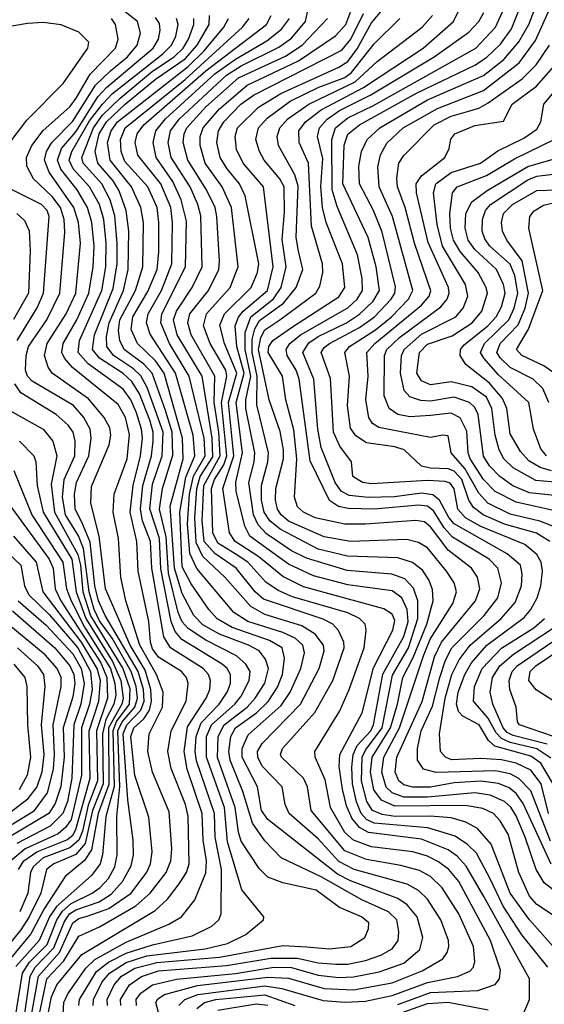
# Model space of a CAD drawing. Extents: x 997026 to 1115308, y 536381 to 619039.
# Tile 36 of 256: x 1021455 to 1023230, y 545429 to 548761. Entities that reach past the tile are written whole.
import ezdxf

# ---------------------------------------------------------------- set-up
doc = ezdxf.new("R2010")
doc.units = 0

msp = doc.modelspace()

# ---------------------------------------------------------------- linework, layer by layer
at = {"layer": '0CON20XD'}
for points in [[(1021488.2, 545355), (1021518.3, 545525), (1021590.2, 545605), (1021635.2, 545704.8), (1021655, 545720), (1021682.8, 545727.2), (1021757.1, 545752.9), (1021832.3, 545805), (1021885, 545875.9), (1021897.4, 545905), (1021903.2, 545945), (1021892.5, 546062.5), (1021845, 546203.5), (1021831, 546335), (1021840.8, 546365), (1021874.6, 546395.4), (1021894.5, 546425), (1021901.4, 546455), (1021898.7, 546495), (1021879.8, 546559.8), (1021828.8, 546645), (1021745.1, 546835), (1021723.6, 547013.6), (1021695.8, 547125), (1021698.5, 547181.5), (1021757.6, 547322.4), (1021763.7, 547355), (1021759.5, 547379.5), (1021740.4, 547415), (1021687.7, 547477.7), (1021565.1, 547565.1), (1021551.2, 547585), (1021538.6, 547625), (1021548.5, 547665), (1021612.1, 547765), (1021644.9, 547835), (1021660.5, 548005), (1021653.8, 548075), (1021638.6, 548125), (1021554.6, 548245), (1021538.7, 548285), (1021546.1, 548315), (1021564.1, 548345), (1021635, 548417.6), (1021711, 548539), (1021762.7, 548587.3), (1021819.3, 548635), (1021852.3, 548675), (1021863.4, 548715), (1021854, 548755), (1021697.5, 548877.5)], [(1021937.1, 545355), (1021915.2, 545435), (1021922.3, 545447.7), (1021945, 545462.5), (1022057.1, 545492.9), (1022295, 545521.6), (1022365, 545518.2), (1022485, 545482.7), (1022585, 545478.7), (1022715, 545502.5), (1022817.3, 545542.7), (1022886.4, 545583.6), (1022901.9, 545605), (1022907.5, 545625), (1022906, 545645), (1022879.8, 545715), (1022835.4, 545785.4), (1022805, 545814), (1022766.2, 545836.2), (1022586.7, 545885), (1022535, 545912.6), (1022465, 545989.7), (1022367.4, 546075), (1022353.3, 546105), (1022342.7, 546165), (1022275.5, 546235), (1022260.4, 546265), (1022259.7, 546285), (1022275, 546311.9), (1022405.5, 546445), (1022468.6, 546565), (1022485.2, 546625), (1022483.4, 546645), (1022455, 546681.7), (1022409.7, 546709.7), (1022285, 546747.7), (1022236.7, 546775), (1022148.8, 546875), (1022075, 546944.6), (1022051.8, 546991.8), (1022047.3, 547075), (1022054, 547175), (1022066.3, 547215), (1022108.5, 547281.5), (1022106.9, 547345), (1022072.3, 547555), (1021988.4, 547695), (1021976, 547745), (1021985.3, 547775), (1022038.7, 547855), (1022072.6, 547925), (1022067.6, 548097.6), (1022058.2, 548135), (1022031.4, 548195), (1021968.1, 548295), (1021957.6, 548345), (1021964.9, 548385), (1021995, 548423.9), (1022155, 548572.9), (1022205, 548604.9), (1022332.3, 548667.7), (1022375, 548698.5), (1022422.5, 548755), (1022439.3, 548835)], [(1022735, 545428.3), (1022845, 545469.1), (1023005, 545476.1), (1023063.8, 545496.2), (1023078.6, 545515), (1023081.5, 545545), (1023048.1, 545645), (1022940.8, 545845), (1022907.6, 545885), (1022871.8, 545911.8), (1022835, 545931), (1022785, 545944.9), (1022645, 545962.5), (1022584.6, 545984.6), (1022555, 546010.2), (1022506.8, 546095), (1022488.3, 546188.3), (1022454.7, 546265), (1022454.1, 546285), (1022538, 546422), (1022570, 546495), (1022620.5, 546635), (1022627.6, 546695), (1022624.3, 546715), (1022604.7, 546735), (1022565, 546753.8), (1022378.5, 546808.5), (1022329.4, 546829.4), (1022288.1, 546858.1), (1022227.3, 546925), (1022183.7, 546953.7), (1022125, 546990.1), (1022108.2, 547025), (1022104.2, 547175), (1022114.8, 547205), (1022146.3, 547255), (1022155.5, 547285), (1022137.8, 547465), (1022156.4, 547555), (1022152.2, 547575), (1022099.4, 547665), (1022077.2, 547725), (1022086.9, 547765), (1022167.2, 547855), (1022194.2, 547925), (1022171.4, 548125), (1022140, 548195), (1022082.9, 548275), (1022065.4, 548335), (1022065.7, 548365), (1022075.4, 548395), (1022130.6, 548459.4), (1022225, 548539.1), (1022398.6, 548621.4), (1022524.1, 548705.9), (1022559.2, 548745), (1022596.2, 548845)], [(1023295, 545789.6), (1023230, 545840), (1023202.3, 545885), (1023165.9, 545995), (1023135, 546066.7), (1023116.5, 546096.5), (1023095, 546115.1), (1023046.8, 546136.8), (1022995, 546144.7), (1022835, 546130.5), (1022755, 546130.5), (1022715, 546144.7), (1022695, 546164.1), (1022680.5, 546215), (1022686.9, 546265), (1022740.5, 546365), (1022821.8, 546608.2), (1022843.6, 546665), (1022921, 546785), (1022933.2, 546825), (1022925.2, 546855), (1022899.4, 546895), (1022835, 546973.5), (1022805, 546992.1), (1022765, 547001.5), (1022575, 546995.1), (1022485, 547010.9), (1022365, 547063.8), (1022339.9, 547085), (1022327.8, 547105), (1022320.7, 547135), (1022322.1, 547175), (1022347.9, 547275), (1022348, 547305), (1022337, 547367), (1022299.5, 547475), (1022262.9, 547645), (1022270.5, 547685), (1022285, 547711.8), (1022335.3, 547745.3), (1022456.6, 547835), (1022471.2, 547858.8), (1022480.7, 547905), (1022479.3, 547935), (1022442.3, 548062.3), (1022432.2, 548275), (1022400.4, 548345), (1022400, 548385), (1022422.2, 548415), (1022474.7, 548455.3), (1022618.8, 548531.2), (1022820.7, 548665), (1022923.5, 548755), (1022961.8, 548835)], [(1023244, 546075), (1023219.8, 546175), (1023185, 546221.6), (1023135.5, 546245.5), (1023085, 546256.1), (1023015, 546260.5), (1022916.5, 546256.5), (1022895.8, 546265.8), (1022878.9, 546285), (1022875.2, 546345), (1022894.4, 546465), (1022917.8, 546545), (1022942, 546595), (1022979.2, 546645), (1023084.8, 546735), (1023131.2, 546788.8), (1023153.2, 546845), (1023155.2, 546885.2), (1023149.2, 546915), (1023105, 546953.9), (1022925, 547054.6), (1022906.7, 547076.7), (1022875.6, 547135.6), (1022853.4, 547153.4), (1022815, 547158.8), (1022723.5, 547146.5), (1022635, 547144.3), (1022570.4, 547150.4), (1022542.7, 547165), (1022522, 547195), (1022475, 547313.1), (1022464.2, 547375), (1022450, 547545), (1022413.7, 547635), (1022433.1, 547666.9), (1022465, 547688.6), (1022560.7, 547735), (1022605.1, 547764.9), (1022651.6, 547808.4), (1022672.6, 547845), (1022661.3, 547925), (1022634.1, 548024.1), (1022548.6, 548205), (1022553.3, 548336.7), (1022565, 548373.2), (1022605.2, 548405), (1022797.8, 548512.2), (1022995, 548606.4), (1023035, 548632.4), (1023082.1, 548677.9), (1023119.7, 548730.3), (1023164, 548844)], [(1023258.3, 546178.3), (1023218.8, 546245), (1023185, 546268.4), (1023062.6, 546302.6), (1023041.9, 546321.9), (1023009.4, 546375), (1022954.1, 546404.1), (1022939.7, 546419.7), (1022933, 546445), (1022939.3, 546485), (1022961.2, 546545), (1022984.1, 546585), (1023035.7, 546645), (1023161.7, 546738.3), (1023184.7, 546765.3), (1023205.8, 546804.2), (1023218.5, 546845), (1023224.5, 546895), (1023220, 546925), (1023205, 546951.1), (1023163.9, 546985), (1023015, 547046.1), (1022963.4, 547075), (1022937.8, 547105), (1022925, 547172.9), (1022912.1, 547192.1), (1022895, 547198.4), (1022835, 547201.2), (1022645, 547190.2), (1022615, 547195.3), (1022582.9, 547215), (1022578.2, 547265), (1022538, 547318), (1022517.4, 547365), (1022506.8, 547546.8), (1022475.5, 547635), (1022485, 547651.2), (1022503.1, 547665), (1022605, 547719.3), (1022656, 547755), (1022712.4, 547815), (1022724.3, 547835), (1022726.8, 547856.8), (1022681.4, 548041.4), (1022652.8, 548115), (1022605.2, 548205), (1022602.9, 548265), (1022612.1, 548315), (1022630.8, 548355), (1022673.2, 548395), (1022835, 548489.5), (1023025, 548572.3), (1023093.4, 548626.6), (1023144.4, 548685.6), (1023177.4, 548745), (1023216.7, 548845)], [(1023248.4, 546995), (1023203.9, 547023.9), (1023095, 547053.9), (1023023.5, 547085), (1022990.5, 547110.5), (1022975.2, 547135.2), (1022951, 547205), (1022925, 547233.6), (1022905, 547241.1), (1022845, 547242.8), (1022815, 547250.5), (1022755.7, 547305.7), (1022725, 547315.6), (1022628.8, 547328.8), (1022592.4, 547352.4), (1022575, 547378.5), (1022564, 547455), (1022570.5, 547555), (1022554.8, 547635), (1022571, 547655), (1022658.7, 547711.3), (1022712.9, 547755), (1022770.2, 547815), (1022785.2, 547845), (1022717, 548095), (1022671.8, 548195), (1022666.8, 548263.2), (1022676.1, 548303.9), (1022697.3, 548342.7), (1022752.8, 548395), (1022869.2, 548460.8), (1023025, 548521.6), (1023145.5, 548615), (1023200, 548690), (1023265.1, 548835)], [(1023241.7, 545555), (1023154.7, 545664.7), (1023091.5, 545761.5), (1023046.1, 545856.1), (1023000.3, 545940.3), (1022970.3, 545970.3), (1022928.2, 545998.2), (1022836, 546026), (1022655, 546042.1), (1022628.6, 546055), (1022610.4, 546075), (1022594.5, 546114.5), (1022581.3, 546175), (1022578.4, 546231.6), (1022583.7, 546275), (1022597.3, 546305), (1022642.9, 546355), (1022652.8, 546375), (1022683.6, 546546.4), (1022755, 546674.3), (1022769.3, 546725), (1022765.9, 546765), (1022748.3, 546805), (1022715, 546828), (1022565, 546848.7), (1022449.6, 546879.6), (1022365, 546918.3), (1022233.7, 547013.7), (1022217, 547047), (1022188.1, 547165), (1022186.4, 547196.4), (1022209.3, 547295), (1022188, 547465), (1022215.1, 547565), (1022189.5, 547655), (1022184.2, 547725), (1022195.5, 547754.5), (1022211.3, 547775), (1022294, 547845), (1022313.2, 547925), (1022280.4, 548195), (1022211, 548275), (1022188.8, 548321.2), (1022183.9, 548365), (1022192.3, 548395), (1022262.6, 548465), (1022338.4, 548511.6), (1022535, 548599.8), (1022565, 548619.3), (1022597.4, 548662.6), (1022645, 548749.6), (1022699.7, 548815)], [(1023251.3, 545981.3), (1023185, 546151.9), (1023143.8, 546193.8), (1023115, 546209), (1023065, 546218.9), (1022863.8, 546213.8), (1022821.5, 546225), (1022801.4, 546255), (1022801, 546295), (1022814, 546355), (1022851.5, 546438.5), (1022876.9, 546535), (1022896.3, 546593.7), (1022917.9, 546635), (1023026.2, 546745), (1023073.5, 546805), (1023085.5, 546855), (1023073.2, 546905), (1023043.9, 546935), (1022919.8, 547009.8), (1022891.4, 547041.4), (1022855, 547098.5), (1022835, 547114.9), (1022805, 547117.9), (1022655, 547105.1), (1022566.4, 547106.4), (1022534.1, 547114.1), (1022503.5, 547133.5), (1022438, 547268), (1022401, 547545), (1022390.8, 547575), (1022359.6, 547625), (1022356.7, 547645), (1022369, 547665), (1022405.7, 547694.3), (1022565, 547786.2), (1022596.7, 547815), (1022614.6, 547845), (1022613.4, 547885), (1022597.6, 547965), (1022529.1, 548129.1), (1022512.5, 548185), (1022511.3, 548355), (1022523.5, 548395), (1022565, 548429.1), (1022650.5, 548469.5), (1022998.3, 548665), (1023064.7, 548735.3), (1023095, 548802.5)], [(1021469, 545375), (1021490.1, 545525), (1021507.7, 545555), (1021570.9, 545620.9), (1021605, 545707.3), (1021624.1, 545735), (1021645, 545749.3), (1021724, 545776), (1021765, 545801.6), (1021803.4, 545845), (1021832.1, 545897.9), (1021840.1, 545935), (1021839, 545985), (1021821.1, 546121.1), (1021805.4, 546345), (1021817.7, 546375), (1021865.2, 546425), (1021875.9, 546455), (1021874, 546495), (1021856.2, 546555), (1021744.6, 546745), (1021721.8, 546795), (1021709.3, 546845), (1021693, 546993), (1021665, 547060.5), (1021642.7, 547105), (1021640.1, 547155), (1021647.2, 547195), (1021688.5, 547285), (1021697.4, 547345), (1021693.4, 547375), (1021672, 547415), (1021637.2, 547455), (1021497.5, 547537.5), (1021480.9, 547555), (1021475.2, 547575.2), (1021476.8, 547625), (1021484.9, 547655), (1021547.4, 547745), (1021590.6, 547835), (1021607.8, 548042.2), (1021605.1, 548085), (1021593.2, 548125), (1021565, 548163.1), (1021502, 548222), (1021479.3, 548265), (1021478.3, 548295), (1021496.6, 548335), (1021534.5, 548385.5), (1021625, 548465.5), (1021645.9, 548495), (1021693, 548577), (1021779.2, 548665), (1021788.8, 548695), (1021779.6, 548745), (1021765.2, 548765)], [(1021511.4, 545348.6), (1021546.5, 545515), (1021603.9, 545576.1), (1021655, 545659.6), (1021725, 545690.9), (1021847.7, 545762.3), (1021896.9, 545805), (1021950.9, 545875), (1021966.9, 545915), (1021969.8, 545955), (1021960.5, 546080.5), (1021904.9, 546214.9), (1021888.5, 546285), (1021893.1, 546345), (1021938.2, 546435), (1021940.2, 546485), (1021917.7, 546545), (1021861.3, 546645), (1021814.3, 546795), (1021796.9, 546875), (1021789.6, 547005), (1021771, 547095), (1021774.3, 547155), (1021818.6, 547275), (1021827.1, 547357.1), (1021813.2, 547415), (1021788.5, 547458.5), (1021634.2, 547584.2), (1021606.1, 547615), (1021597.2, 547635), (1021602.2, 547665), (1021648.1, 547745), (1021689.1, 547835), (1021703.6, 547925), (1021707.1, 547995), (1021699, 548075), (1021684.9, 548125), (1021649.6, 548185), (1021593.9, 548255), (1021583.3, 548285), (1021596.8, 548325), (1021645, 548380.8), (1021719.8, 548500.2), (1021748.6, 548531.4), (1021906.3, 548665), (1021924.6, 548695), (1021930, 548725), (1021928, 548748), (1021915, 548767.7)], [(1021540.9, 545345), (1021562.6, 545455), (1021581.2, 545495), (1021665, 545598.1), (1021913.4, 545746.6), (1021955.3, 545784.7), (1021995, 545837.4), (1022019.2, 545875), (1022028.5, 545905), (1022024.6, 546065.4), (1022016.1, 546105), (1021967.7, 546227.7), (1021955.8, 546285), (1021967.2, 546355), (1022018.1, 546455), (1022025.6, 546515), (1022019, 546535), (1022002.6, 546555), (1021925, 546603.9), (1021905, 546632.4), (1021897.7, 546655), (1021891.6, 546725), (1021856.4, 546895), (1021851.9, 546995), (1021829.2, 547095), (1021838.9, 547185), (1021863.6, 547285), (1021870.3, 547345), (1021867.6, 547375), (1021850.5, 547430.5), (1021831.5, 547475), (1021805, 547510.1), (1021686.9, 547596.9), (1021653.2, 547635), (1021657.2, 547675), (1021733, 547845), (1021746.2, 547925), (1021747.6, 548005), (1021739.6, 548085), (1021725.3, 548135), (1021691.7, 548195), (1021635.8, 548255.8), (1021622.5, 548285), (1021631.9, 548315), (1021691.8, 548418.2), (1021735, 548475.3), (1021769.5, 548510.5), (1021939.7, 548645), (1021968.3, 548675), (1021983.2, 548705), (1021991.6, 548745), (1021986.1, 548765)], [(1021599.8, 545355), (1021604.6, 545435), (1021617.8, 545465), (1021678.3, 545551.7), (1021709.7, 545580.4), (1021815, 545639), (1021959.7, 545700.3), (1022002.2, 545725), (1022047.2, 545782.8), (1022085.4, 545874.6), (1022087.6, 545915), (1022076, 545985), (1022072.8, 546075), (1022021.4, 546225), (1022011.2, 546285), (1022022.4, 546367.6), (1022086.4, 546465), (1022098.2, 546495), (1022101.1, 546525), (1022094, 546545), (1022076.4, 546565), (1021965.1, 546635.1), (1021942.9, 546672.9), (1021901.8, 546905), (1021897.9, 546995), (1021870.9, 547065), (1021864, 547105), (1021872, 547185), (1021900.5, 547285), (1021907.1, 547335), (1021907.1, 547365), (1021895, 547406.1), (1021859.9, 547495), (1021835, 547536.3), (1021805, 547564), (1021725.5, 547615), (1021701.6, 547645), (1021708.6, 547695), (1021771.4, 547851.4), (1021784.4, 547935), (1021785.1, 548005), (1021776.6, 548096.6), (1021761.2, 548151.2), (1021733, 548205), (1021669.3, 548275), (1021665.6, 548295), (1021704.8, 548395), (1021735, 548437.5), (1021794.5, 548495.5), (1021905, 548586.6), (1021978.3, 548635), (1022008.6, 548665), (1022026.6, 548695), (1022044.4, 548745), (1022043.8, 548765)], [(1021655.4, 545425), (1021657.4, 545445), (1021715, 545540.1), (1021755, 545571.7), (1021815, 545602.2), (1021905, 545630.5), (1022039.2, 545660.8), (1022105, 545694.2), (1022129.3, 545715), (1022136.5, 545735), (1022138.4, 545885), (1022117, 545995), (1022114.5, 546075), (1022052.8, 546252.8), (1022048.4, 546285), (1022051.8, 546335), (1022068.6, 546381.4), (1022130, 546445), (1022156.9, 546485), (1022168.3, 546515), (1022168.3, 546545), (1022157.1, 546565), (1022139.7, 546579.7), (1022003.8, 546663.8), (1021981.2, 546691.2), (1021967.2, 546725), (1021932.8, 546902.8), (1021927.8, 547005), (1021895.4, 547105.4), (1021905, 547189.6), (1021937.2, 547285), (1021940.5, 547365), (1021886.5, 547516.5), (1021865, 547556.2), (1021840, 547580), (1021772.3, 547625), (1021750, 547655), (1021748.9, 547688.9), (1021757.7, 547735), (1021806.3, 547845), (1021822.5, 547915), (1021824, 548045), (1021815.1, 548115), (1021791.7, 548181.7), (1021771.5, 548215), (1021719.5, 548275), (1021710.3, 548315), (1021724.5, 548375), (1021748.8, 548415), (1021811.6, 548475), (1021915, 548559), (1022015, 548628.3), (1022055.5, 548675), (1022095.7, 548745), (1022097.7, 548775)], [(1021704.1, 545425), (1021705.1, 545445), (1021733.7, 545505), (1021758.5, 545535), (1021815, 545570.9), (1021885, 545593), (1022082.9, 545617.1), (1022158.5, 545635), (1022220.4, 545665), (1022280, 545715), (1022281.4, 545725), (1022207.1, 545817.1), (1022158.5, 545978.5), (1022147.6, 546095), (1022087.3, 546265), (1022087.5, 546335), (1022104.3, 546375), (1022183, 546445), (1022205, 546471.7), (1022231, 546525), (1022234.8, 546555), (1022220.7, 546580.7), (1022188.5, 546608.5), (1022085, 546660.9), (1022025, 546700.7), (1022005, 546723), (1021990.9, 546755), (1021958.5, 546888.5), (1021951.1, 547011.1), (1021928, 547105), (1021937.8, 547175), (1021973.2, 547286.8), (1021971.1, 547365), (1021948.2, 547438.2), (1021903.1, 547565), (1021874.8, 547594.8), (1021808.1, 547645), (1021793.5, 547675), (1021789.5, 547709.5), (1021794.4, 547745), (1021846.6, 547845), (1021871.8, 547925), (1021873.8, 548075), (1021864.9, 548125), (1021833.1, 548195), (1021761, 548285), (1021752.7, 548345), (1021764.2, 548385), (1021786.1, 548415), (1022025, 548602.2), (1022079.1, 548655), (1022146, 548735), (1022161.8, 548765)], [(1021751.7, 545425), (1021751.6, 545445), (1021774.7, 545495), (1021799.6, 545525), (1021845, 545551.4), (1021918.9, 545571.1), (1022131.3, 545588.7), (1022345, 545628.7), (1022426.5, 545623.5), (1022503.5, 545616.5), (1022575.6, 545625), (1022622.5, 545655), (1022635.3, 545684.7), (1022636.8, 545705), (1022611.1, 545725), (1022537, 545757), (1022458.5, 545815), (1022345, 545840), (1022295, 545860), (1022265, 545889.1), (1022205, 545980.9), (1022195, 546011.4), (1022184.3, 546095.7), (1022124.9, 546264.9), (1022126.8, 546335), (1022147.4, 546375), (1022224.9, 546435), (1022252, 546465), (1022285, 546515.9), (1022296.5, 546565), (1022286.7, 546596.7), (1022265, 546625.5), (1022229.7, 546645), (1022131.5, 546681.5), (1022075, 546713.6), (1022044.8, 546745), (1022005, 546819.3), (1021978.8, 546905), (1021964.4, 547115), (1022008.1, 547275), (1022005.8, 547345), (1021943.9, 547565), (1021915, 547606.2), (1021854.2, 547665), (1021832.4, 547712.5), (1021837.6, 547755), (1021888.5, 547841.5), (1021920, 547915), (1021926, 547975), (1021926.3, 548075), (1021920.1, 548125), (1021888.1, 548195), (1021844.1, 548244.1), (1021811.1, 548281.1), (1021798.1, 548315), (1021795.8, 548355), (1021811.4, 548395), (1022015, 548558.9), (1022209.1, 548735), (1022231.5, 548765)], [(1021797.1, 545425), (1021795.8, 545445), (1021827, 545495), (1021866.7, 545523.3), (1021925, 545542), (1022155, 545560.3), (1022304.6, 545585.4), (1022394.7, 545585.3), (1022465, 545569.9), (1022525, 545564.7), (1022565, 545565.1), (1022625, 545578), (1022676.8, 545595), (1022715, 545617.3), (1022736.2, 545645), (1022737.5, 545675), (1022730.8, 545715), (1022702.5, 545742.5), (1022612.9, 545782.9), (1022475, 545860.8), (1022340.3, 545925), (1022285, 545982.6), (1022242.3, 546042.3), (1022209.8, 546149.8), (1022166.9, 546255), (1022162.4, 546285), (1022169.7, 546335), (1022185.1, 546365), (1022256.6, 546415), (1022296.3, 546453.7), (1022327.5, 546502.5), (1022344.7, 546545.3), (1022350.6, 546600.6), (1022343.5, 546635), (1022300.4, 546660.4), (1022174.1, 546704.1), (1022123.7, 546733.7), (1022095.1, 546765.1), (1022035, 546851.9), (1022005, 546909.1), (1021996.8, 547095), (1022017.6, 547212.4), (1022047.5, 547285), (1022041.8, 547355), (1021982.4, 547565), (1021896.4, 547696.4), (1021883.6, 547735), (1021889.9, 547765), (1021935.1, 547845), (1021969.3, 547935), (1021972.4, 548075), (1021966, 548125), (1021932.6, 548205), (1021855, 548302.7), (1021845.7, 548345), (1021852, 548375), (1021874.8, 548405), (1022085, 548587.8), (1022289.7, 548745), (1022305.5, 548775)], [(1021850.7, 545425), (1021849.7, 545445), (1021865, 545466.5), (1021904.8, 545495.2), (1021985.1, 545514.9), (1022185, 545533.8), (1022315, 545554.4), (1022375, 545553.5), (1022465, 545528.2), (1022535, 545519.8), (1022585, 545522.2), (1022671.1, 545538.9), (1022755, 545568.6), (1022809.1, 545615), (1022819.4, 545655), (1022800.5, 545725), (1022765.7, 545765.7), (1022735, 545787.8), (1022575, 545846.8), (1022529.9, 545869.9), (1022295, 546054.1), (1022273.8, 546085), (1022259.3, 546165), (1022208.3, 546265), (1022208.2, 546295), (1022228.6, 546341.4), (1022340.1, 546439.9), (1022370.7, 546485), (1022406.7, 546565), (1022418.3, 546618.3), (1022413.4, 546645), (1022387.7, 546667.7), (1022345, 546687.2), (1022226.9, 546725), (1022179.4, 546755), (1022055, 546903.7), (1022031.2, 546955), (1022022.4, 547055), (1022029.5, 547155), (1022043.3, 547216.7), (1022082.1, 547285), (1022079.1, 547345), (1022028.4, 547555), (1021961.6, 547665), (1021932.2, 547735), (1021936.2, 547765), (1022015.7, 547925), (1022019.3, 548079.3), (1022001.8, 548151.8), (1021973.2, 548213.2), (1021917.3, 548295), (1021906.3, 548345), (1021915.9, 548385), (1021948.8, 548425), (1022115, 548577.4), (1022185, 548627.4), (1022291.1, 548688.9), (1022341.3, 548728.7), (1022368.5, 548765)], [(1021993.6, 545425), (1022014.3, 545445), (1022057.7, 545462.3), (1022285, 545491.4), (1022342.4, 545482.4), (1022482.5, 545442.5), (1022555, 545436.7), (1022625, 545439.9), (1022715, 545459.5), (1022835, 545502.7), (1022937, 545523), (1022978.5, 545541.5), (1022990.7, 545555), (1022995.7, 545574.3), (1022990.4, 545625), (1022941.5, 545735), (1022885, 545823), (1022845, 545862), (1022808.3, 545881.7), (1022745, 545898.9), (1022628.9, 545918.9), (1022555, 545948.2), (1022441.7, 546085), (1022428.9, 546165), (1022415, 546194.1), (1022341, 546265), (1022337.6, 546275), (1022344.3, 546295), (1022453.5, 546416.5), (1022515.1, 546524.9), (1022552.8, 546635), (1022551.5, 546655), (1022534.2, 546694.2), (1022514.7, 546715), (1022482.4, 546732.4), (1022280.4, 546800.4), (1022252.3, 546825), (1022187.4, 546905), (1022115, 546954.7), (1022079.6, 546995), (1022072.5, 547065), (1022078.4, 547185), (1022133.2, 547285), (1022128.4, 547365), (1022112.8, 547465), (1022115.1, 547555), (1022035.4, 547695), (1022023.6, 547735), (1022030.4, 547765), (1022093.6, 547845), (1022128.5, 547915), (1022131.6, 547945), (1022121.8, 548095), (1022116, 548125), (1022087.6, 548185), (1022024.1, 548285), (1022008.5, 548345), (1022011.8, 548375), (1022021, 548395), (1022084.6, 548465.4), (1022195, 548563.7), (1022355, 548637.3), (1022410.8, 548675), (1022497, 548765)], [(1023146.1, 545365), (1023180, 545445), (1023179.8, 545515), (1023025.7, 545794.3), (1022966.2, 545896.2), (1022935, 545930.8), (1022905, 545952.5), (1022815, 545988.1), (1022635, 546010.3), (1022605, 546027.3), (1022578.8, 546058.8), (1022561.1, 546101.1), (1022547.3, 546157.3), (1022536.3, 546233.7), (1022538.8, 546275), (1022614, 546415), (1022652, 546568), (1022717.7, 546695), (1022725, 546727.5), (1022715, 546749.7), (1022687.1, 546767.1), (1022415, 546842.3), (1022345, 546877.1), (1022263.9, 546943.9), (1022183.8, 546995), (1022164.8, 547025), (1022142.1, 547175), (1022179.4, 547285), (1022162.1, 547465), (1022189.8, 547565), (1022147.8, 547665), (1022132.3, 547727.7), (1022148, 547765), (1022238.7, 547855), (1022260.2, 547905), (1022263.9, 547935), (1022218.2, 548165), (1022198.4, 548205), (1022156.7, 548256.7), (1022133.6, 548295), (1022121.9, 548345), (1022127.8, 548385), (1022146, 548415), (1022203.9, 548475), (1022246.3, 548505), (1022545, 548657.6), (1022575.7, 548695), (1022618.4, 548781.6)], [(1023278.4, 545605), (1023180.6, 545715), (1023115.1, 545805), (1023050.9, 545970.9), (1023004.4, 546024.4), (1022965, 546045.2), (1022915, 546059.7), (1022845, 546065.9), (1022725.1, 546064.9), (1022681.2, 546071.2), (1022648.6, 546085), (1022629.3, 546115), (1022611.2, 546185), (1022614.1, 546265), (1022625, 546289.5), (1022681.2, 546365), (1022716.8, 546543.2), (1022771.1, 546635), (1022802.6, 546735), (1022802.2, 546795), (1022787.7, 546837.7), (1022758.6, 546868.6), (1022714.8, 546885.2), (1022563.4, 546896.6), (1022425, 546938.3), (1022375, 546964.1), (1022290.6, 547020.6), (1022261.8, 547051.8), (1022246.6, 547085), (1022229.9, 547195), (1022248.8, 547265), (1022251, 547295), (1022220.2, 547445), (1022220.6, 547475), (1022236.8, 547555), (1022217.8, 547645), (1022217.6, 547702.4), (1022237.6, 547755), (1022313.8, 547816.2), (1022339.5, 547855), (1022356.5, 547925), (1022342.8, 548017.2), (1022350.6, 548109.4), (1022349.7, 548195), (1022335, 548222.5), (1022282.2, 548285), (1022266.7, 548315), (1022254.1, 548355), (1022263, 548395), (1022292.5, 548427.5), (1022370.8, 548485), (1022467.3, 548532.7), (1022555, 548565.5), (1022577.9, 548582.1), (1022655, 548679.2), (1022741.4, 548765)], [(1023275, 545720.2), (1023205, 545766.7), (1023179.7, 545795), (1023143.6, 545875), (1023108.1, 546005), (1023080.6, 546050.6), (1023058.1, 546075), (1023022.3, 546092.3), (1022962.5, 546102.5), (1022725, 546100.1), (1022679.6, 546119.6), (1022653, 546155), (1022641.6, 546215), (1022648.2, 546265), (1022709.7, 546365), (1022733.3, 546445), (1022751.1, 546535), (1022786.9, 546603.1), (1022832.5, 546715), (1022853.8, 546795), (1022852.4, 546832.4), (1022839.8, 546865), (1022817.8, 546897.8), (1022784.4, 546924.4), (1022735, 546940.5), (1022564.6, 546945.4), (1022465, 546969.7), (1022337, 547037), (1022301.4, 547065), (1022281.9, 547095), (1022273.5, 547135), (1022273.6, 547185), (1022295.1, 547265), (1022297.1, 547295), (1022258, 547458), (1022258.2, 547555), (1022241.3, 547635), (1022241.8, 547678.2), (1022250.5, 547715), (1022267, 547743), (1022348.2, 547801.8), (1022390.5, 547855), (1022412.6, 547915), (1022397.3, 547982.7), (1022390.8, 548025), (1022397.4, 548197.4), (1022385.8, 548235.8), (1022330.5, 548335), (1022326.6, 548365), (1022334.8, 548395), (1022362.7, 548425), (1022432.9, 548475), (1022589.9, 548550.1), (1022665, 548619.7), (1022817.3, 548735), (1022851.5, 548775)], [(1023253.1, 545903.1), (1023158.5, 546108.5), (1023135, 546142.8), (1023111.6, 546161.6), (1023075, 546176.2), (1023015, 546184.7), (1022925, 546178.2), (1022845, 546164.2), (1022785, 546164.5), (1022755, 546172), (1022738.3, 546185), (1022725.7, 546215), (1022730.9, 546265), (1022816.7, 546453.3), (1022858.4, 546605), (1022882.6, 546655), (1022997.7, 546795), (1023012.1, 546835), (1023004.2, 546874.2), (1022983.7, 546905), (1022905, 546965.8), (1022845, 547044.4), (1022825, 547061.9), (1022795, 547066.7), (1022625, 547053.4), (1022555, 547053.9), (1022455.4, 547075), (1022415, 547094), (1022395, 547112.5), (1022385.3, 547145), (1022393.2, 547275), (1022383.1, 547373.1), (1022356, 547475), (1022344.5, 547555), (1022295.4, 547635), (1022297.6, 547655), (1022311.2, 547675), (1022378, 547722), (1022535, 547823.5), (1022555.5, 547855), (1022547.7, 547935), (1022491.9, 548075), (1022479.2, 548125), (1022473.6, 548196.4), (1022480.8, 548290.8), (1022462.9, 548365), (1022469.6, 548395), (1022496, 548424), (1022536.7, 548453.3), (1022643.7, 548506.3), (1022858, 548635), (1022975, 548718.5), (1023008.7, 548755), (1023025.5, 548785)], [(1021401.6, 548318.4), (1021479.4, 548420.6), (1021602.5, 548545), (1021685.4, 548665), (1021688.9, 548685), (1021655, 548718.2), (1021595, 548743.8), (1021535, 548751.1), (1021481.7, 548748.3), (1021328.3, 548721.7)], [(1023265.3, 547045), (1023215, 547064), (1023115, 547087.8), (1023039.6, 547125), (1023008.2, 547158.2), (1022961.7, 547241.7), (1022915.3, 547295), (1022905, 547352.5), (1022885.4, 547355.4), (1022845, 547346.9), (1022670.6, 547380.6), (1022649.4, 547395), (1022636.5, 547415), (1022625.8, 547475), (1022634.2, 547555), (1022629.6, 547635), (1022656.7, 547665), (1022814.5, 547795), (1022840.2, 547825), (1022846.2, 547843.8), (1022790.7, 548005), (1022759.9, 548125), (1022733, 548195), (1022731, 548225), (1022738.4, 548275), (1022755, 548300.8), (1022857, 548405), (1022915, 548434.4), (1022969.9, 548450.1), (1023008.5, 548461.5), (1023040.8, 548479.2), (1023155, 548560.3), (1023202.4, 548607.6), (1023247.3, 548675)], [(1023276.2, 547096.2), (1023135, 547127.8), (1023063.9, 547163.9), (1023025, 547204.8), (1022979.7, 547275), (1022973, 547295), (1022968.1, 547368.1), (1022945, 547413.6), (1022915, 547430), (1022845, 547421.6), (1022775, 547417.4), (1022735, 547425.2), (1022705, 547445.3), (1022688.2, 547488.2), (1022690, 547625), (1022697.5, 547645), (1022740.1, 547685), (1022880.4, 547789.6), (1022901, 547815), (1022908.1, 547835), (1022905.5, 547855), (1022837.3, 548007.3), (1022798.1, 548175), (1022796.5, 548205), (1022815, 548232), (1022893.3, 548295), (1022908.8, 548325), (1022914, 548356), (1022927.1, 548375), (1022995, 548403), (1023092.4, 548417.6), (1023121.4, 548475), (1023204.3, 548535.7), (1023262.7, 548602.7)], [(1023295, 547147), (1023180.4, 547160.4), (1023123.3, 547183.3), (1023079.8, 547215), (1023045, 547251.7), (1023025, 547284), (1023006.8, 547425), (1022995, 547448.9), (1022977.5, 547465), (1022925, 547484.1), (1022845, 547470.6), (1022812.2, 547472.2), (1022775.1, 547485.1), (1022756.3, 547506.3), (1022743.6, 547565), (1022747.5, 547625), (1022756.3, 547645), (1022815, 547696.9), (1022930.9, 547755), (1022955.5, 547785), (1022971.4, 547825), (1022963.9, 547865), (1022885.6, 547995), (1022868.2, 548068.2), (1022855.8, 548175), (1022863.2, 548205), (1022915, 548243.3), (1023014.1, 548275), (1023072.7, 548317.3), (1023160.6, 548359.4), (1023205, 548390.3), (1023218.8, 548415), (1023228.1, 548475), (1023275, 548529.8)], [(1023305, 547192.2), (1023202, 547202), (1023125, 547244.5), (1023093.8, 547275), (1023077, 547305), (1023063.7, 547355), (1023053, 547445), (1023035, 547483.3), (1022985, 547519), (1022914.9, 547535.1), (1022845, 547524.9), (1022815, 547538.3), (1022799.2, 547565), (1022807.4, 547635), (1022835, 547663.1), (1022918.7, 547691.3), (1022985.9, 547735), (1023019.4, 547775), (1023038.3, 547835), (1023033.8, 547855), (1023006.8, 547905), (1022945, 547976.9), (1022922.8, 548015), (1022913.3, 548055), (1022910.7, 548105), (1022919.6, 548175), (1022935, 548195.6), (1023035, 548233.4), (1023129.7, 548290.3), (1023270.8, 548359.2)], [(1023255, 547234.7), (1023215.9, 547245.9), (1023177.7, 547267.7), (1023149.3, 547299.3), (1023115, 547360), (1023103.1, 547445), (1023089.1, 547479.1), (1023045, 547531), (1022964.6, 547594.6), (1022945.2, 547625), (1022946.7, 547645), (1022959.1, 547660.9), (1023039.7, 547725), (1023067.6, 547755), (1023085, 547789.6), (1023097.4, 547835), (1023092.6, 547865), (1023068.8, 547915), (1022995, 547983), (1022973, 548015), (1022963, 548055), (1022965.1, 548105), (1022985.3, 548144.7), (1023037.1, 548182.9), (1023175, 548264.4), (1023268.6, 548291.4)], [(1023237.3, 547285), (1023218.9, 547308.9), (1023194, 547375), (1023178.2, 547465), (1023075, 547559.7), (1023025.5, 547615), (1023014.5, 547635), (1023027.4, 547665), (1023110.6, 547745), (1023128.8, 547785), (1023140.8, 547835), (1023130.6, 547895), (1023115, 547933.2), (1023046.2, 547995), (1023029, 548019), (1023020.2, 548045), (1023020.8, 548085), (1023031, 548115), (1023047.9, 548135), (1023175, 548218.6), (1023205, 548231.7), (1023297.5, 548242.5)], [(1021446.6, 547675), (1021514.4, 547785.6), (1021535.4, 547835), (1021554.5, 548095), (1021547.8, 548115), (1021528.9, 548135), (1021429.6, 548185)], [(1023246, 547465), (1023225, 547513.2), (1023192.9, 547545), (1023115, 547584.5), (1023081.6, 547615), (1023069.6, 547635), (1023081.1, 547665), (1023141.7, 547728.3), (1023165.1, 547784.9), (1023176.7, 547835), (1023154.8, 547944.8), (1023103.6, 548015), (1023089, 548045), (1023085.6, 548075), (1023092.3, 548105), (1023122.2, 548135), (1023205, 548182.4), (1023415, 548189.9)], [(1023278.5, 547555), (1023229.1, 547589.1), (1023154.6, 547625), (1023135.9, 547645), (1023176.6, 547713.4), (1023225.2, 547845), (1023178.1, 548055), (1023181.6, 548095), (1023195.7, 548114.3), (1023227.2, 548132.8), (1023275.7, 548144.3)], [(1021445, 548105.2), (1021471.2, 548081.2), (1021486.6, 548046.6), (1021490.8, 547979.2), (1021484.9, 547835), (1021433.6, 547746.4)], [(1021438.6, 545375), (1021464.9, 545535), (1021488.4, 545571.6), (1021547.8, 545632.2), (1021580.7, 545715), (1021600.2, 545745), (1021629.5, 545770.6), (1021700, 545805), (1021727.8, 545825), (1021755.4, 545855), (1021776.9, 545895), (1021784.6, 545935), (1021783.2, 546065), (1021793.6, 546166.4), (1021787.5, 546355), (1021801.8, 546385), (1021845.2, 546435), (1021853.5, 546465), (1021849.1, 546505), (1021832.1, 546555), (1021767.9, 546667.9), (1021725, 546727.3), (1021707.5, 546765), (1021689.9, 546825), (1021671.1, 546971.1), (1021654.2, 547014.2), (1021610.5, 547085), (1021600.1, 547145), (1021605.1, 547205), (1021641.2, 547285), (1021642.7, 547335), (1021635.9, 547365), (1021619.1, 547389.1), (1021578.4, 547425), (1021458.4, 547498.4), (1021438.7, 547528.7)], [(1021419.7, 547439.7), (1021534.1, 547375), (1021567.3, 547335), (1021581.1, 547285), (1021561.2, 547188.8), (1021572.5, 547095), (1021651.8, 546951.8), (1021661, 546915), (1021668.4, 546825), (1021695, 546743.3), (1021804.2, 546565), (1021827.8, 546497.8), (1021825.4, 546445), (1021782.9, 546387.1), (1021770.5, 546355), (1021774.3, 546165.7), (1021746.8, 546065), (1021735.8, 545935), (1021727.9, 545905), (1021698, 545865), (1021579.5, 545760.6), (1021556.4, 545725), (1021520.8, 545645), (1021442.5, 545557.5)], [(1021453.9, 547335), (1021503.3, 547285), (1021510, 547265), (1021514.1, 547185), (1021534.9, 547095), (1021631, 546935), (1021645.7, 546825), (1021678.7, 546735), (1021769.6, 546589.6), (1021797.7, 546525), (1021805.7, 546465), (1021800.2, 546445), (1021755.3, 546365), (1021756.7, 546173.3), (1021720.4, 546075), (1021698.1, 545951.9), (1021674.5, 545915.5), (1021608.4, 545861.6), (1021537.9, 545752.1), (1021492.8, 545667.2), (1021402.2, 545557.8)], [(1021435, 547235.5), (1021496.2, 547085), (1021600.6, 546925), (1021613.3, 546835), (1021628.9, 546795), (1021674.3, 546705), (1021762, 546565), (1021777.1, 546515), (1021780.6, 546475), (1021774, 546445), (1021746.9, 546393.1), (1021735, 546345), (1021737.9, 546175), (1021701.5, 546085), (1021676.4, 545973.6), (1021645, 545936), (1021570.2, 545905), (1021545.8, 545885), (1021526.5, 545805), (1021486.8, 545725), (1021458.7, 545681.3), (1021368.7, 545571.3)], [(1021364.3, 547194.3), (1021555.3, 546935), (1021568, 546905), (1021575.3, 546835), (1021593.8, 546795), (1021730, 546585), (1021750.2, 546535), (1021752.5, 546465), (1021715.1, 546355), (1021718.3, 546185), (1021687, 546103), (1021667.4, 546015), (1021655.1, 545985), (1021625, 545958.3), (1021534.8, 545925), (1021500.4, 545895), (1021491.1, 545875), (1021482.7, 545805), (1021455, 545742)], [(1021450.6, 545885), (1021469.6, 545915), (1021513.3, 545945), (1021615, 545986), (1021635, 546002.1), (1021645, 546020.2), (1021693.1, 546195), (1021689.8, 546355), (1021722.7, 546455), (1021728.1, 546525), (1021717.3, 546565), (1021663.8, 546655), (1021534.1, 546825), (1021512.4, 546925), (1021435, 547013.7)], [(1021416.3, 546956.3), (1021458.5, 546915), (1021471.7, 546845), (1021486, 546815), (1021555, 546748.1), (1021652.3, 546635), (1021694.9, 546555), (1021700.7, 546495), (1021691.6, 546445), (1021664.4, 546365), (1021663.7, 546205), (1021629.2, 546055), (1021611.5, 546028.5), (1021585, 546006.2), (1021473.4, 545955), (1021425.5, 545915)], [(1021449.9, 546795), (1021545, 546712.3), (1021635, 546615.6), (1021663.2, 546565), (1021672.8, 546515), (1021662.3, 546445), (1021638.3, 546375), (1021631, 546195), (1021616.5, 546115), (1021600.8, 546075), (1021558, 546032), (1021445, 545973.8)], [(1021393.6, 546016.4), (1021504.8, 546085.2), (1021549, 546145), (1021569.1, 546225), (1021573.1, 546275), (1021568.2, 546375), (1021595.9, 546505), (1021594.9, 546535), (1021582.4, 546565), (1021541.5, 546611.5), (1021392, 546735)], [(1021431, 546761), (1021573.6, 546635), (1021624.9, 546575), (1021638.8, 546545), (1021642, 546515), (1021635, 546470), (1021602.5, 546365), (1021605.1, 546265), (1021593.7, 546166.3), (1021575, 546108.6), (1021553.2, 546075), (1021416.7, 545993.3)], [(1023252, 546262), (1023205, 546294), (1023114.6, 546314.6), (1023085, 546328.7), (1023067.3, 546347.3), (1023038.6, 546398.6), (1022990.9, 546455), (1022994.1, 546505), (1023020, 546565), (1023085.2, 546634.8), (1023195, 546703.1), (1023230.6, 546735)], [(1023239.9, 546309.9), (1023125, 546338.7), (1023105, 546349.1), (1023091.2, 546365), (1023056.1, 546445), (1023046.5, 546485), (1023055.4, 546535), (1023079.9, 546575), (1023125.9, 546614.1), (1023264.8, 546705)], [(1023264.5, 546334.5), (1023146.2, 546375), (1023140, 546385), (1023134.7, 546435), (1023113.3, 546495), (1023111.1, 546525), (1023121.5, 546555), (1023138.8, 546575), (1023330.2, 546705)], [(1023275, 546446.7), (1023203.1, 546493.1), (1023178, 546525), (1023182.7, 546555), (1023201.3, 546575), (1023375, 546691.8)], [(1021447.8, 546635), (1021515.5, 546575), (1021535.7, 546545), (1021540.3, 546505), (1021527.9, 546375), (1021536.5, 546275), (1021529.7, 546215), (1021512.9, 546165), (1021479.4, 546120.6), (1021355, 546026.6)], [(1021435, 546580), (1021472.2, 546535), (1021479, 546505), (1021481.2, 546375), (1021492, 546265), (1021480, 546205), (1021452.9, 546155)], [(1022054.3, 545415), (1022080.5, 545435), (1022118.2, 545445), (1022285, 545461.7), (1022385.9, 545425)], [(1022645, 545364.2), (1022835, 545431.9), (1022905, 545436.8), (1023040.7, 545410.7)], [(1022125, 545409.5), (1022255, 545430.9), (1022295, 545426.8)]]:
    msp.add_lwpolyline(points, dxfattribs=at)

doc.saveas('drawing.dxf')
